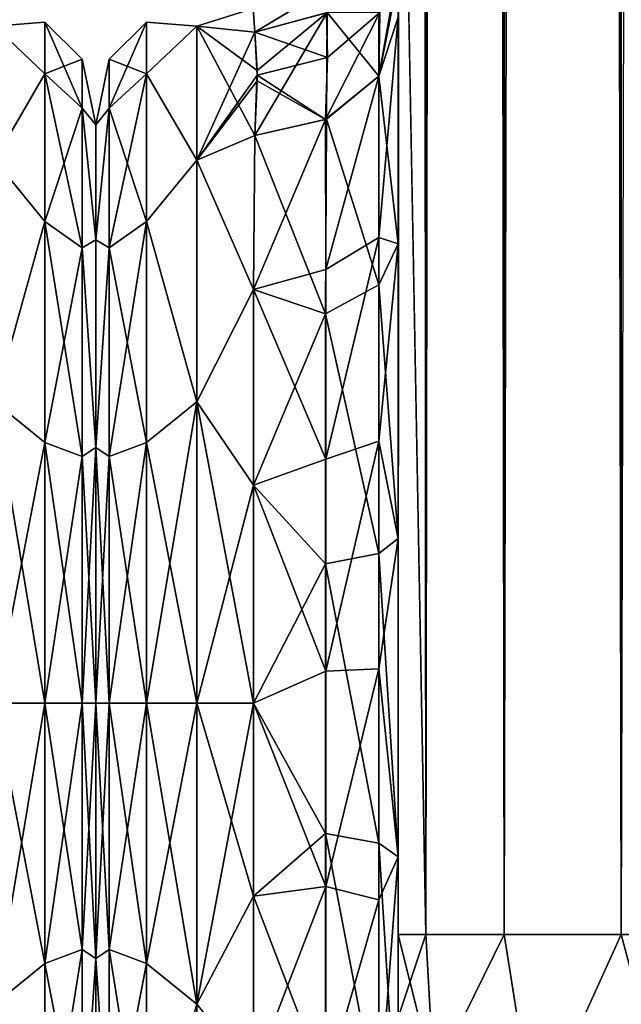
# Model space of a CAD drawing. Extents: x -23 to 470, y -2000 to 0.
# Tile 44 of 246: x 181 to 202, y -1982 to -1948. Entities that reach past the tile are written whole.
import ezdxf

# ---------------------------------------------------------------- set-up
doc = ezdxf.new("R2010")
doc.units = 0
doc.header["$LTSCALE"] = 68.916985
for name, color, linetype in [('155', 7, 'CONTINUOUS'), ('198', 7, 'CONTINUOUS'), ('199', 7, 'CONTINUOUS'), ('226', 7, 'CONTINUOUS'), ('230', 7, 'CONTINUOUS'), ('231', 7, 'CONTINUOUS'), ('232', 7, 'CONTINUOUS'), ('233', 7, 'CONTINUOUS'), ('234', 7, 'CONTINUOUS'), ('258', 7, 'CONTINUOUS'), ('260', 7, 'CONTINUOUS'), ('263', 7, 'CONTINUOUS'), ('265', 7, 'CONTINUOUS'), ('266', 7, 'CONTINUOUS'), ('272', 7, 'CONTINUOUS'), ('273', 7, 'CONTINUOUS'), ('281', 7, 'CONTINUOUS'), ('287', 7, 'CONTINUOUS')]:
    doc.layers.add(name, color=color, linetype=linetype)

msp = doc.modelspace()

# ---------------------------------------------------------------- linework, layer by layer
at = {"layer": '155', "linetype": 'CONTINUOUS'}
for points in [[(184, -1952.022, 4.582), (184, -1955.991, 12.803), (184, -1991.978, 4.581), (184, -1952.022, 4.582)], [(184, -1952.022, -4.581), (184, -1952.022, 4.582), (184, -1991.978, 4.581), (184, -1952.022, -4.581)], [(184, -1955.991, -12.803), (184, -1952.022, -4.581), (184, -1988.009, -12.803), (184, -1955.991, -12.803)], [(184, -1988.009, -12.803), (184, -1952.022, -4.581), (184, -1991.978, -4.582), (184, -1988.009, -12.803)], [(184, -1991.978, -4.582), (184, -1952.022, -4.581), (184, -1991.978, 4.581), (184, -1991.978, -4.582)], [(184, -1955.991, 12.803), (184, -1963.173, 18.494), (184, -1988.009, 12.803), (184, -1955.991, 12.803)], [(184, -1991.978, 4.581), (184, -1955.991, 12.803), (184, -1988.009, 12.803), (184, -1991.978, 4.581)], [(184, -1963.174, -18.494), (184, -1955.991, -12.803), (184, -1980.827, -18.494), (184, -1963.174, -18.494)], [(184, -1980.827, -18.494), (184, -1955.991, -12.803), (184, -1988.009, -12.803), (184, -1980.827, -18.494)], [(184, -1963.173, 18.494), (184, -1972, 20.5), (184, -1980.826, 18.494), (184, -1963.173, 18.494)], [(184, -1988.009, 12.803), (184, -1963.173, 18.494), (184, -1980.826, 18.494), (184, -1988.009, 12.803)], [(184, -1972, -20.5), (184, -1963.174, -18.494), (184, -1980.827, -18.494), (184, -1972, -20.5)]]:
    msp.add_3dface(points, dxfattribs=at)
at = {"layer": '198', "linetype": 'CONTINUOUS'}
for points in [[(180.5, -1948.602, -5.341), (180.5, -1948.602, 5.341), (182.248, -1948.468, 0), (180.5, -1948.602, -5.341)], [(180.5, -1948.602, -5.341), (182.248, -1948.468, 0), (182.248, -1950.259, -9.005), (180.5, -1948.602, -5.341)], [(180.5, -1948.602, 5.341), (182.248, -1950.259, 9.005), (182.248, -1948.468, 0), (180.5, -1948.602, 5.341)], [(182.248, -1948.468, 0), (183.531, -1951.444, -8.515), (182.248, -1950.259, -9.005), (182.248, -1948.468, 0)], [(182.248, -1950.259, 9.005), (183.531, -1949.75, 0), (182.248, -1948.468, 0), (182.248, -1950.259, 9.005)], [(183.531, -1949.75, 0), (183.531, -1951.444, -8.515), (182.248, -1948.468, 0), (183.531, -1949.75, 0)], [(180.5, -1953.236, -14.964), (180.5, -1948.602, -5.341), (182.248, -1950.259, -9.005), (180.5, -1953.236, -14.964)], [(180.5, -1948.602, 5.341), (180.5, -1953.236, 14.964), (182.248, -1950.259, 9.005), (180.5, -1948.602, 5.341)], [(183.531, -1951.444, 8.515), (183.531, -1949.75, 0), (182.248, -1950.259, 9.005), (183.531, -1951.444, 8.515)], [(184, -1952.022, 4.582), (184, -1952.022, -4.581), (183.531, -1949.75, 0), (184, -1952.022, 4.582)], [(183.531, -1951.444, 8.515), (184, -1952.022, 4.582), (183.531, -1949.75, 0), (183.531, -1951.444, 8.515)], [(183.531, -1949.75, 0), (184, -1952.022, -4.581), (183.531, -1951.444, -8.515), (183.531, -1949.75, 0)], [(180.5, -1953.236, -14.964), (182.248, -1950.259, -9.005), (182.248, -1955.36, -16.64), (180.5, -1953.236, -14.964)], [(180.5, -1953.236, 14.964), (182.248, -1955.36, 16.64), (182.248, -1950.259, 9.005), (180.5, -1953.236, 14.964)], [(182.248, -1950.259, -9.005), (183.531, -1956.267, -15.733), (182.248, -1955.36, -16.64), (182.248, -1950.259, -9.005)], [(183.531, -1951.444, -8.515), (183.531, -1956.267, -15.733), (182.248, -1950.259, -9.005), (183.531, -1951.444, -8.515)], [(182.248, -1955.36, 16.64), (183.531, -1951.444, 8.515), (182.248, -1950.259, 9.005), (182.248, -1955.36, 16.64)], [(183.531, -1956.267, 15.733), (183.531, -1951.444, 8.515), (182.248, -1955.36, 16.64), (183.531, -1956.267, 15.733)], [(184, -1955.991, 12.803), (184, -1952.022, 4.582), (183.531, -1951.444, 8.515), (184, -1955.991, 12.803)], [(183.531, -1956.267, 15.733), (184, -1955.991, 12.803), (183.531, -1951.444, 8.515), (183.531, -1956.267, 15.733)], [(184, -1952.022, -4.581), (184, -1955.991, -12.803), (183.531, -1951.444, -8.515), (184, -1952.022, -4.581)], [(183.531, -1951.444, -8.515), (184, -1955.991, -12.803), (183.531, -1956.267, -15.733), (183.531, -1951.444, -8.515)], [(180.5, -1961.587, -21.623), (180.5, -1953.236, -14.964), (182.248, -1955.36, -16.64), (180.5, -1961.587, -21.623)], [(180.5, -1953.236, 14.964), (180.5, -1961.587, 21.623), (182.248, -1955.36, 16.64), (180.5, -1953.236, 14.964)], [(180.5, -1961.587, -21.623), (182.248, -1955.36, -16.64), (182.248, -1962.995, -21.741), (180.5, -1961.587, -21.623)], [(180.5, -1961.587, 21.623), (182.248, -1962.995, 21.741), (182.248, -1955.36, 16.64), (180.5, -1961.587, 21.623)], [(182.248, -1955.36, -16.64), (183.531, -1963.485, -20.556), (182.248, -1962.995, -21.741), (182.248, -1955.36, -16.64)], [(183.531, -1956.267, -15.733), (183.531, -1963.485, -20.556), (182.248, -1955.36, -16.64), (183.531, -1956.267, -15.733)], [(182.248, -1962.995, 21.741), (183.531, -1956.267, 15.733), (182.248, -1955.36, 16.64), (182.248, -1962.995, 21.741)], [(184, -1963.173, 18.494), (184, -1955.991, 12.803), (183.531, -1956.267, 15.733), (184, -1963.173, 18.494)], [(184, -1955.991, -12.803), (184, -1963.174, -18.494), (183.531, -1956.267, -15.733), (184, -1955.991, -12.803)], [(183.531, -1963.485, 20.556), (183.531, -1956.267, 15.733), (182.248, -1962.995, 21.741), (183.531, -1963.485, 20.556)], [(183.531, -1963.485, 20.556), (184, -1963.173, 18.494), (183.531, -1956.267, 15.733), (183.531, -1963.485, 20.556)], [(183.531, -1956.267, -15.733), (184, -1963.174, -18.494), (183.531, -1963.485, -20.556), (183.531, -1956.267, -15.733)], [(180.5, -1961.587, 21.623), (180.5, -1972, 24), (182.248, -1962.995, 21.741), (180.5, -1961.587, 21.623)], [(180.5, -1972, -24), (180.5, -1961.587, -21.623), (182.248, -1972, -23.532), (180.5, -1972, -24)], [(180.5, -1961.587, -21.623), (182.248, -1962.995, -21.741), (182.248, -1972, -23.532), (180.5, -1961.587, -21.623)], [(180.5, -1972, 24), (182.248, -1972, 23.532), (182.248, -1962.995, 21.741), (180.5, -1972, 24)], [(182.248, -1962.995, -21.741), (183.531, -1972, -22.25), (182.248, -1972, -23.532), (182.248, -1962.995, -21.741)], [(183.531, -1963.485, -20.556), (183.531, -1972, -22.25), (182.248, -1962.995, -21.741), (183.531, -1963.485, -20.556)], [(182.248, -1972, 23.532), (183.531, -1963.485, 20.556), (182.248, -1962.995, 21.741), (182.248, -1972, 23.532)], [(183.531, -1972, 22.25), (183.531, -1963.485, 20.556), (182.248, -1972, 23.532), (183.531, -1972, 22.25)], [(184, -1972, 20.5), (184, -1963.173, 18.494), (183.531, -1972, 22.25), (184, -1972, 20.5)], [(183.531, -1972, 22.25), (184, -1963.173, 18.494), (183.531, -1963.485, 20.556), (183.531, -1972, 22.25)], [(184, -1963.174, -18.494), (184, -1972, -20.5), (183.531, -1963.485, -20.556), (184, -1963.174, -18.494)], [(183.531, -1963.485, -20.556), (184, -1972, -20.5), (183.531, -1972, -22.25), (183.531, -1963.485, -20.556)]]:
    msp.add_3dface(points, dxfattribs=at)
at = {"layer": '199', "linetype": 'CONTINUOUS'}
for points in [[(180.5, -1972, 24), (180.5, -1982.413, 21.623), (182.248, -1972, 23.532), (180.5, -1972, 24)], [(182.248, -1972, 23.532), (180.5, -1982.413, 21.623), (182.248, -1981.005, 21.741), (182.248, -1972, 23.532)], [(180.5, -1982.413, -21.623), (180.5, -1972, -24), (182.248, -1981.005, -21.741), (180.5, -1982.413, -21.623)], [(180.5, -1972, -24), (182.248, -1972, -23.532), (182.248, -1981.005, -21.741), (180.5, -1972, -24)], [(183.531, -1980.515, 20.556), (183.531, -1972, 22.25), (182.248, -1981.005, 21.741), (183.531, -1980.515, 20.556)], [(182.248, -1972, -23.532), (183.531, -1980.515, -20.556), (182.248, -1981.005, -21.741), (182.248, -1972, -23.532)], [(182.248, -1972, -23.532), (183.531, -1972, -22.25), (183.531, -1980.515, -20.556), (182.248, -1972, -23.532)], [(183.531, -1972, 22.25), (182.248, -1972, 23.532), (182.248, -1981.005, 21.741), (183.531, -1972, 22.25)], [(184, -1980.826, 18.494), (184, -1972, 20.5), (183.531, -1980.515, 20.556), (184, -1980.826, 18.494)], [(184, -1972, 20.5), (183.531, -1972, 22.25), (183.531, -1980.515, 20.556), (184, -1972, 20.5)], [(184, -1972, -20.5), (184, -1980.827, -18.494), (183.531, -1972, -22.25), (184, -1972, -20.5)], [(183.531, -1972, -22.25), (184, -1980.827, -18.494), (183.531, -1980.515, -20.556), (183.531, -1972, -22.25)], [(182.248, -1988.64, 16.64), (183.531, -1980.515, 20.556), (182.248, -1981.005, 21.741), (182.248, -1988.64, 16.64)], [(183.531, -1987.733, 15.733), (183.531, -1980.515, 20.556), (182.248, -1988.64, 16.64), (183.531, -1987.733, 15.733)], [(183.531, -1980.515, -20.556), (183.531, -1987.733, -15.733), (182.248, -1981.005, -21.741), (183.531, -1980.515, -20.556)], [(183.531, -1980.515, -20.556), (184, -1980.827, -18.494), (183.531, -1987.733, -15.733), (183.531, -1980.515, -20.556)], [(183.531, -1987.733, 15.733), (184, -1980.826, 18.494), (183.531, -1980.515, 20.556), (183.531, -1987.733, 15.733)], [(184, -1988.009, 12.803), (184, -1980.826, 18.494), (183.531, -1987.733, 15.733), (184, -1988.009, 12.803)], [(184, -1980.827, -18.494), (184, -1988.009, -12.803), (183.531, -1987.733, -15.733), (184, -1980.827, -18.494)], [(180.5, -1982.413, 21.623), (182.248, -1988.64, 16.64), (182.248, -1981.005, 21.741), (180.5, -1982.413, 21.623)], [(180.5, -1982.413, -21.623), (182.248, -1981.005, -21.741), (182.248, -1988.64, -16.64), (180.5, -1982.413, -21.623)], [(182.248, -1981.005, -21.741), (183.531, -1987.733, -15.733), (182.248, -1988.64, -16.64), (182.248, -1981.005, -21.741)], [(180.5, -1990.764, -14.964), (180.5, -1982.413, -21.623), (182.248, -1988.64, -16.64), (180.5, -1990.764, -14.964)]]:
    msp.add_3dface(points, dxfattribs=at)
at = {"layer": '226', "linetype": 'CONTINUOUS'}
for points in [[(194.45, -1982.865, -81.431), (194.45, -1983.734, -81), (194.45, -1928.15, -82), (194.45, -1982.865, -81.431)], [(194.45, -1928.15, -82), (194.45, -1983.734, -81), (194.45, -1936.98, -79.992), (194.45, -1928.15, -82)], [(194.45, -1980, -82), (194.45, -1982.865, -81.431), (194.45, -1928.15, -82), (194.45, -1980, -82)], [(194.45, -1928.15, 82), (194.45, -1936.979, 79.993), (194.45, -1980, 82), (194.45, -1928.15, 82)], [(194.45, -1936.807, 39.076), (194.45, -1943.901, 33.621), (194.45, -1987.5, 74.5), (194.45, -1936.807, 39.076)], [(194.45, -1936.98, 43.008), (194.45, -1936.807, 39.076), (194.45, -1987.5, 74.5), (194.45, -1936.98, 43.008)], [(194.45, -1936.811, -39.074), (194.45, -1936.979, -43.007), (194.45, -1977.313, -28.505), (194.45, -1936.811, -39.074)], [(194.45, -1943.906, -33.615), (194.45, -1936.811, -39.074), (194.45, -1977.313, -28.505), (194.45, -1943.906, -33.615)], [(194.45, -1936.979, -43.007), (194.45, -1944.159, -48.696), (194.45, -1977.313, -28.505), (194.45, -1936.979, -43.007)], [(194.45, -1936.979, 79.993), (194.45, -1944.159, 74.304), (194.45, -1985.305, 79.801), (194.45, -1936.979, 79.993)], [(194.45, -1980, 82), (194.45, -1936.979, 79.993), (194.45, -1982.865, 81.431), (194.45, -1980, 82)], [(194.45, -1982.865, 81.431), (194.45, -1936.979, 79.993), (194.45, -1983.734, 81), (194.45, -1982.865, 81.431)], [(194.45, -1983.734, 81), (194.45, -1936.979, 79.993), (194.45, -1985.305, 79.801), (194.45, -1983.734, 81)], [(194.45, -1986.933, -77.36), (194.45, -1987.5, -74.5), (194.45, -1936.98, -79.992), (194.45, -1986.933, -77.36)], [(194.45, -1936.98, -79.992), (194.45, -1987.5, -74.5), (194.45, -1944.16, -74.302), (194.45, -1936.98, -79.992)], [(194.45, -1986.5, -78.234), (194.45, -1986.933, -77.36), (194.45, -1936.98, -79.992), (194.45, -1986.5, -78.234)], [(194.45, -1985.305, -79.801), (194.45, -1986.5, -78.234), (194.45, -1936.98, -79.992), (194.45, -1985.305, -79.801)], [(194.45, -1983.734, -81), (194.45, -1985.305, -79.801), (194.45, -1936.98, -79.992), (194.45, -1983.734, -81)], [(194.45, -1944.16, 48.698), (194.45, -1936.98, 43.008), (194.45, -1987.5, 74.5), (194.45, -1944.16, 48.698)], [(194.45, -1943.901, 33.621), (194.45, -1947.986, 25.663), (194.45, -1966.313, 28.431), (194.45, -1943.901, 33.621)], [(194.45, -1987.5, 74.5), (194.45, -1943.901, 33.621), (194.45, -1977.313, 28.505), (194.45, -1987.5, 74.5)], [(194.45, -1977.313, 28.505), (194.45, -1943.901, 33.621), (194.45, -1966.313, 28.431), (194.45, -1977.313, 28.505)], [(194.45, -1947.989, -25.652), (194.45, -1943.906, -33.615), (194.45, -1966.313, -28.431), (194.45, -1947.989, -25.652)], [(194.45, -1966.313, -28.431), (194.45, -1943.906, -33.615), (194.45, -1977.313, -28.505), (194.45, -1966.313, -28.431)], [(194.45, -1948.128, -56.917), (194.45, -1987.5, -24.51), (194.45, -1944.159, -48.696), (194.45, -1948.128, -56.917)], [(194.45, -1944.159, -48.696), (194.45, -1987.5, -24.51), (194.45, -1977.313, -28.505), (194.45, -1944.159, -48.696)], [(194.45, -1944.159, 74.304), (194.45, -1948.128, 66.083), (194.45, -1987.5, 74.5), (194.45, -1944.159, 74.304)], [(194.45, -1985.305, 79.801), (194.45, -1944.159, 74.304), (194.45, -1986.5, 78.234), (194.45, -1985.305, 79.801)], [(194.45, -1986.5, 78.234), (194.45, -1944.159, 74.304), (194.45, -1986.933, 77.36), (194.45, -1986.5, 78.234)], [(194.45, -1986.933, 77.36), (194.45, -1944.159, 74.304), (194.45, -1987.5, 74.5), (194.45, -1986.933, 77.36)], [(194.45, -1987.5, -74.5), (194.45, -1987.5, -24.51), (194.45, -1944.16, -74.302), (194.45, -1987.5, -74.5)], [(194.45, -1944.16, -74.302), (194.45, -1987.5, -24.51), (194.45, -1948.129, -66.08), (194.45, -1944.16, -74.302)], [(194.45, -1948.129, 56.92), (194.45, -1944.16, 48.698), (194.45, -1987.5, 74.5), (194.45, -1948.129, 56.92)], [(194.45, -1947.986, 25.663), (194.45, -1948.299, 16.71), (194.45, -1956.131, 24.267), (194.45, -1947.986, 25.663)], [(194.45, -1966.313, 28.431), (194.45, -1947.986, 25.663), (194.45, -1956.131, 24.267), (194.45, -1966.313, 28.431)], [(194.45, -1948.297, -16.708), (194.45, -1947.989, -25.652), (194.45, -1956.131, -24.267), (194.45, -1948.297, -16.708)], [(194.45, -1956.131, -24.267), (194.45, -1947.989, -25.652), (194.45, -1966.313, -28.431), (194.45, -1956.131, -24.267)], [(194.45, -1948.129, -66.08), (194.45, -1987.5, -24.51), (194.45, -1948.128, -56.917), (194.45, -1948.129, -66.08)], [(194.45, -1948.128, 66.083), (194.45, -1948.129, 56.92), (194.45, -1987.5, 74.5), (194.45, -1948.128, 66.083)], [(194.45, -1987.5, 24.51), (194.45, -1987.5, 74.5), (194.45, -1977.313, 28.505), (194.45, -1987.5, 24.51)]]:
    msp.add_3dface(points, dxfattribs=at)
at = {"layer": '230', "linetype": 'CONTINUOUS'}
for points in [[(184, -1952.022, -4.582), (184, -1955.991, -12.803), (184, -1991.978, -4.581), (184, -1952.022, -4.582)], [(184, -1952.022, 4.581), (184, -1952.022, -4.582), (184, -1991.978, -4.581), (184, -1952.022, 4.581)], [(184, -1955.991, 12.803), (184, -1952.022, 4.581), (184, -1988.009, 12.803), (184, -1955.991, 12.803)], [(184, -1988.009, 12.803), (184, -1952.022, 4.581), (184, -1991.978, 4.582), (184, -1988.009, 12.803)], [(184, -1991.978, 4.582), (184, -1952.022, 4.581), (184, -1991.978, -4.581), (184, -1991.978, 4.582)], [(184, -1955.991, -12.803), (184, -1963.173, -18.494), (184, -1988.009, -12.803), (184, -1955.991, -12.803)], [(184, -1991.978, -4.581), (184, -1955.991, -12.803), (184, -1988.009, -12.803), (184, -1991.978, -4.581)], [(184, -1963.174, 18.494), (184, -1955.991, 12.803), (184, -1980.827, 18.494), (184, -1963.174, 18.494)], [(184, -1980.827, 18.494), (184, -1955.991, 12.803), (184, -1988.009, 12.803), (184, -1980.827, 18.494)], [(184, -1963.173, -18.494), (184, -1972, -20.5), (184, -1980.826, -18.494), (184, -1963.173, -18.494)], [(184, -1988.009, -12.803), (184, -1963.173, -18.494), (184, -1980.826, -18.494), (184, -1988.009, -12.803)], [(184, -1972, 20.5), (184, -1963.174, 18.494), (184, -1980.827, 18.494), (184, -1972, 20.5)]]:
    msp.add_3dface(points, dxfattribs=at)
at = {"layer": '231', "linetype": 'CONTINUOUS'}
for points in [[(187.5, -1982.413, -21.623), (187.5, -1972, -24), (189.45, -1978.677, -23.052), (187.5, -1982.413, -21.623)], [(189.45, -1978.677, -23.052), (187.5, -1972, -24), (189.45, -1972, -24), (189.45, -1978.677, -23.052)], [(187.5, -1972, 24), (187.5, -1982.413, 21.623), (189.45, -1972, 24), (187.5, -1972, 24)], [(189.45, -1972, 24), (187.5, -1982.413, 21.623), (189.45, -1978.677, 23.052), (189.45, -1972, 24)], [(189.45, -1984.828, -20.284), (187.5, -1982.413, -21.623), (189.45, -1978.677, -23.052), (189.45, -1984.828, -20.284)], [(189.45, -1978.677, 23.052), (187.5, -1982.413, 21.623), (189.45, -1984.828, 20.284), (189.45, -1978.677, 23.052)], [(187.5, -1982.413, 21.623), (187.5, -1990.764, 14.964), (189.45, -1984.828, 20.284), (187.5, -1982.413, 21.623)]]:
    msp.add_3dface(points, dxfattribs=at)
at = {"layer": '232', "linetype": 'CONTINUOUS'}
for points in [[(187.5, -1948.602, -5.341), (187.5, -1948.602, 5.341), (189.444, -1948), (187.5, -1948.602, -5.341)], [(189.444, -1948), (187.5, -1948.602, 5.341), (189.5, -1948.811, 6.186), (189.444, -1948)], [(189.5, -1948.811, -6.186), (187.5, -1948.602, -5.341), (189.444, -1948), (189.5, -1948.811, -6.186)], [(187.5, -1948.602, 5.341), (187.5, -1953.236, 14.964), (189.5, -1948.811, 6.186), (187.5, -1948.602, 5.341)], [(187.5, -1953.236, -14.964), (187.5, -1948.602, -5.341), (189.5, -1952.383, -13.826), (187.5, -1953.236, -14.964)], [(189.5, -1952.383, -13.826), (187.5, -1948.602, -5.341), (189.583, -1950.135, -9.897), (189.5, -1952.383, -13.826)], [(189.583, -1950.135, -9.897), (187.5, -1948.602, -5.341), (189.5, -1948.811, -6.186), (189.583, -1950.135, -9.897)], [(189.5, -1948.811, 6.186), (187.5, -1953.236, 14.964), (189.584, -1950.297, 10.246), (189.5, -1948.811, 6.186)], [(189.584, -1950.297, 10.246), (187.5, -1953.236, 14.964), (189.583, -1950.494, 10.653), (189.584, -1950.297, 10.246)], [(189.583, -1950.494, 10.653), (187.5, -1953.236, 14.964), (189.5, -1952.383, 13.826), (189.583, -1950.494, 10.653)], [(189.5, -1952.383, 13.826), (187.5, -1953.236, 14.964), (189.45, -1957.703, 19.277), (189.5, -1952.383, 13.826)], [(189.45, -1957.703, -19.277), (187.5, -1953.236, -14.964), (189.5, -1952.383, -13.826), (189.45, -1957.703, -19.277)], [(187.5, -1953.236, 14.964), (187.5, -1961.587, 21.623), (189.45, -1957.703, 19.277), (187.5, -1953.236, 14.964)], [(187.5, -1961.587, -21.623), (187.5, -1953.236, -14.964), (189.45, -1957.703, -19.277), (187.5, -1961.587, -21.623)], [(189.45, -1957.703, 19.277), (187.5, -1961.587, 21.623), (189.45, -1964.471, 22.789), (189.45, -1957.703, 19.277)], [(189.45, -1964.471, -22.789), (187.5, -1961.587, -21.623), (189.45, -1957.703, -19.277), (189.45, -1964.471, -22.789)], [(189.45, -1972, -24), (187.5, -1972, -24), (187.5, -1961.587, -21.623), (189.45, -1972, -24)], [(187.5, -1961.587, 21.623), (187.5, -1972, 24), (189.45, -1964.471, 22.789), (187.5, -1961.587, 21.623)], [(189.45, -1972, -24), (187.5, -1961.587, -21.623), (189.45, -1964.471, -22.789), (189.45, -1972, -24)], [(187.5, -1972, 24), (189.45, -1972, 24), (189.45, -1964.471, 22.789), (187.5, -1972, 24)]]:
    msp.add_3dface(points, dxfattribs=at)
at = {"layer": '233', "linetype": 'CONTINUOUS'}
for points in [[(194.45, -20, 82), (194.45, -71.85, 82), (195.402, -1980, 86.784), (194.45, -20, 82)], [(194.45, -20, 82), (195.402, -1980, 86.784), (195.402, -20, 86.784), (194.45, -20, 82)], [(195.402, -1980, 86.784), (198.111, -1980, 90.839), (195.402, -20, 86.784), (195.402, -1980, 86.784)], [(195.402, -20, 86.784), (198.111, -1980, 90.839), (198.111, -20, 90.839), (195.402, -20, 86.784)], [(198.111, -1980, 90.839), (202.16, -1980, 93.546), (198.111, -20, 90.839), (198.111, -1980, 90.839)], [(198.111, -20, 90.839), (202.16, -1980, 93.546), (202.16, -20, 93.546), (198.111, -20, 90.839)], [(202.16, -1980, 93.546), (207.05, -1980, 94.5), (202.16, -20, 93.546), (202.16, -1980, 93.546)], [(194.45, -71.85, 82), (194.45, -1928.15, 82), (195.402, -1980, 86.784), (194.45, -71.85, 82)], [(194.45, -1928.15, 82), (194.45, -1980, 82), (195.402, -1980, 86.784), (194.45, -1928.15, 82)]]:
    msp.add_3dface(points, dxfattribs=at)
at = {"layer": '234', "linetype": 'CONTINUOUS'}
for points in [[(194.45, -1980, -82), (194.45, -1928.15, -82), (195.402, -20, -86.784), (194.45, -1980, -82)], [(195.402, -1980, -86.784), (194.45, -1980, -82), (195.402, -20, -86.784), (195.402, -1980, -86.784)], [(198.111, -1980, -90.839), (195.402, -1980, -86.784), (198.111, -20, -90.839), (198.111, -1980, -90.839)], [(198.111, -20, -90.839), (195.402, -1980, -86.784), (195.402, -20, -86.784), (198.111, -20, -90.839)], [(202.16, -1980, -93.546), (198.111, -1980, -90.839), (202.16, -20, -93.546), (202.16, -1980, -93.546)], [(202.16, -20, -93.546), (198.111, -1980, -90.839), (198.111, -20, -90.839), (202.16, -20, -93.546)], [(207.05, -20, -94.5), (202.16, -1980, -93.546), (202.16, -20, -93.546), (207.05, -20, -94.5)]]:
    msp.add_3dface(points, dxfattribs=at)
at = {"layer": '258', "linetype": 'CONTINUOUS'}
for points in [[(194.45, -1980, 82), (194.45, -1982.865, 81.431), (195.688, -1984.946, 86.44), (194.45, -1980, 82)], [(195.402, -1980, 86.784), (194.45, -1980, 82), (195.688, -1984.946, 86.44), (195.402, -1980, 86.784)], [(198.111, -1980, 90.839), (195.402, -1980, 86.784), (195.688, -1984.946, 86.44), (198.111, -1980, 90.839)], [(199.156, -1986.61, 90.458), (198.111, -1980, 90.839), (195.688, -1984.946, 86.44), (199.156, -1986.61, 90.458)], [(202.16, -1980, 93.546), (198.111, -1980, 90.839), (199.156, -1986.61, 90.458), (202.16, -1980, 93.546)], [(204.168, -1987.534, 92.688), (202.16, -1980, 93.546), (199.156, -1986.61, 90.458), (204.168, -1987.534, 92.688)], [(207.05, -1980, 94.5), (202.16, -1980, 93.546), (204.168, -1987.534, 92.688), (207.05, -1980, 94.5)]]:
    msp.add_3dface(points, dxfattribs=at)
at = {"layer": '260', "linetype": 'CONTINUOUS'}
for points in [[(194.45, -1982.865, -81.431), (194.45, -1980, -82), (195.402, -1980, -86.784), (194.45, -1982.865, -81.431)], [(194.45, -1982.865, -81.431), (195.402, -1980, -86.784), (195.688, -1984.946, -86.44), (194.45, -1982.865, -81.431)], [(195.402, -1980, -86.784), (198.111, -1980, -90.839), (195.688, -1984.946, -86.44), (195.402, -1980, -86.784)], [(195.688, -1984.946, -86.44), (198.111, -1980, -90.839), (199.156, -1986.61, -90.458), (195.688, -1984.946, -86.44)], [(198.111, -1980, -90.839), (202.16, -1980, -93.546), (199.156, -1986.61, -90.458), (198.111, -1980, -90.839)], [(199.156, -1986.61, -90.458), (202.16, -1980, -93.546), (204.168, -1987.534, -92.688), (199.156, -1986.61, -90.458)]]:
    msp.add_3dface(points, dxfattribs=at)
at = {"layer": '263', "linetype": 'CONTINUOUS'}
for points in [[(194.45, -1956.131, 24.267), (194.45, -1948.299, 16.71), (193.779, -1955.906, 21.052), (194.45, -1956.131, 24.267)], [(193.779, -1955.906, 21.052), (194.45, -1948.299, 16.71), (193.779, -1950.341, 15.266), (193.779, -1955.906, 21.052)], [(191.946, -1957.019, 19.597), (193.779, -1950.341, 15.266), (191.945, -1951.838, 14.211), (191.946, -1957.019, 19.597)], [(193.779, -1955.906, 21.052), (193.779, -1950.341, 15.266), (191.946, -1957.019, 19.597), (193.779, -1955.906, 21.052)], [(189.5, -1952.383, 13.826), (189.45, -1957.703, 19.277), (191.945, -1951.838, 14.211), (189.5, -1952.383, 13.826)], [(189.45, -1957.703, 19.277), (191.946, -1957.019, 19.597), (191.945, -1951.838, 14.211), (189.45, -1957.703, 19.277)], [(193.78, -1962.95, 24.906), (193.779, -1955.906, 21.052), (191.946, -1963.575, 23.184), (193.78, -1962.95, 24.906)], [(191.946, -1963.575, 23.184), (193.779, -1955.906, 21.052), (191.946, -1957.019, 19.597), (191.946, -1963.575, 23.184)], [(193.78, -1962.95, 24.906), (194.45, -1956.131, 24.267), (193.779, -1955.906, 21.052), (193.78, -1962.95, 24.906)], [(194.45, -1966.313, 28.431), (194.45, -1956.131, 24.267), (193.78, -1962.95, 24.906), (194.45, -1966.313, 28.431)], [(189.45, -1957.703, 19.277), (191.946, -1963.575, 23.184), (191.946, -1957.019, 19.597), (189.45, -1957.703, 19.277)], [(189.45, -1957.703, 19.277), (189.45, -1964.471, 22.789), (191.946, -1963.575, 23.184), (189.45, -1957.703, 19.277)], [(191.947, -1970.905, 24.644), (193.78, -1962.95, 24.906), (191.946, -1963.575, 23.184), (191.947, -1970.905, 24.644)], [(193.78, -1970.824, 26.473), (193.78, -1962.95, 24.906), (191.947, -1970.905, 24.644), (193.78, -1970.824, 26.473)], [(193.78, -1970.824, 26.473), (194.45, -1966.313, 28.431), (193.78, -1962.95, 24.906), (193.78, -1970.824, 26.473)], [(189.45, -1964.471, 22.789), (191.947, -1970.905, 24.644), (191.946, -1963.575, 23.184), (189.45, -1964.471, 22.789)], [(189.45, -1964.471, 22.789), (189.45, -1972, 24), (191.947, -1970.905, 24.644), (189.45, -1964.471, 22.789)], [(194.45, -1977.313, 28.505), (194.45, -1966.313, 28.431), (193.78, -1970.824, 26.473), (194.45, -1977.313, 28.505)], [(189.45, -1972, 24), (191.947, -1978.336, 23.841), (191.947, -1970.905, 24.644), (189.45, -1972, 24)], [(193.78, -1978.806, 25.611), (193.78, -1970.824, 26.473), (191.947, -1978.336, 23.841), (193.78, -1978.806, 25.611)], [(191.947, -1978.336, 23.841), (193.78, -1970.824, 26.473), (191.947, -1970.905, 24.644), (191.947, -1978.336, 23.841)], [(193.78, -1978.806, 25.611), (194.45, -1977.313, 28.505), (193.78, -1970.824, 26.473), (193.78, -1978.806, 25.611)], [(189.45, -1972, 24), (189.45, -1978.677, 23.052), (191.947, -1978.336, 23.841), (189.45, -1972, 24)], [(194.45, -1987.5, 24.51), (194.45, -1977.313, 28.505), (193.78, -1986.164, 22.397), (194.45, -1987.5, 24.51)], [(193.78, -1986.164, 22.397), (194.45, -1977.313, 28.505), (193.78, -1978.806, 25.611), (193.78, -1986.164, 22.397)], [(189.45, -1978.677, 23.052), (189.45, -1984.828, 20.284), (191.947, -1978.336, 23.841), (189.45, -1978.677, 23.052)], [(189.45, -1984.828, 20.284), (191.948, -1985.185, 20.849), (191.947, -1978.336, 23.841), (189.45, -1984.828, 20.284)], [(191.948, -1985.185, 20.849), (193.78, -1978.806, 25.611), (191.947, -1978.336, 23.841), (191.948, -1985.185, 20.849)], [(193.78, -1986.164, 22.397), (193.78, -1978.806, 25.611), (191.948, -1985.185, 20.849), (193.78, -1986.164, 22.397)]]:
    msp.add_3dface(points, dxfattribs=at)
at = {"layer": '265', "linetype": 'CONTINUOUS'}
for points in [[(194.45, -1948.297, -16.708), (194.45, -1956.131, -24.267), (193.779, -1950.341, -15.266), (194.45, -1948.297, -16.708)], [(193.779, -1950.341, -15.266), (193.779, -1957.552, -22.213), (191.979, -1951.822, -14.222), (193.779, -1950.341, -15.266)], [(193.779, -1950.341, -15.266), (194.45, -1956.131, -24.267), (193.779, -1957.552, -22.213), (193.779, -1950.341, -15.266)], [(189.5, -1952.383, -13.826), (191.979, -1951.822, -14.222), (191.945, -1958.551, -20.678), (189.5, -1952.383, -13.826)], [(191.979, -1951.822, -14.222), (193.779, -1957.552, -22.213), (191.945, -1958.551, -20.678), (191.979, -1951.822, -14.222)], [(189.45, -1957.703, -19.277), (189.5, -1952.383, -13.826), (191.945, -1958.551, -20.678), (189.45, -1957.703, -19.277)], [(194.45, -1956.131, -24.267), (194.45, -1966.313, -28.431), (193.779, -1957.552, -22.213), (194.45, -1956.131, -24.267)], [(189.45, -1964.471, -22.789), (189.45, -1957.703, -19.277), (191.945, -1958.551, -20.678), (189.45, -1964.471, -22.789)], [(193.779, -1957.552, -22.213), (193.779, -1966.827, -25.989), (191.945, -1958.551, -20.678), (193.779, -1957.552, -22.213)], [(193.779, -1957.552, -22.213), (194.45, -1966.313, -28.431), (193.779, -1966.827, -25.989), (193.779, -1957.552, -22.213)], [(189.45, -1964.471, -22.789), (191.945, -1958.551, -20.678), (191.945, -1967.185, -24.192), (189.45, -1964.471, -22.789)], [(191.945, -1958.551, -20.678), (193.779, -1966.827, -25.989), (191.945, -1967.185, -24.192), (191.945, -1958.551, -20.678)], [(189.45, -1972, -24), (189.45, -1964.471, -22.789), (191.945, -1967.185, -24.192), (189.45, -1972, -24)], [(194.45, -1966.313, -28.431), (194.45, -1977.313, -28.505), (193.779, -1966.827, -25.989), (194.45, -1966.313, -28.431)], [(193.779, -1966.827, -25.989), (193.779, -1976.841, -26.053), (191.945, -1967.185, -24.192), (193.779, -1966.827, -25.989)], [(193.779, -1966.827, -25.989), (194.45, -1977.313, -28.505), (193.779, -1976.841, -26.053), (193.779, -1966.827, -25.989)], [(189.45, -1972, -24), (191.945, -1967.185, -24.192), (191.945, -1976.506, -24.252), (189.45, -1972, -24)], [(191.945, -1967.185, -24.192), (193.779, -1976.841, -26.053), (191.945, -1976.506, -24.252), (191.945, -1967.185, -24.192)], [(189.45, -1978.677, -23.052), (189.45, -1972, -24), (191.945, -1976.506, -24.252), (189.45, -1978.677, -23.052)], [(191.945, -1985.184, -20.848), (189.45, -1978.677, -23.052), (191.945, -1976.506, -24.252), (191.945, -1985.184, -20.848)], [(193.779, -1986.163, -22.396), (191.945, -1985.184, -20.848), (191.945, -1976.506, -24.252), (193.779, -1986.163, -22.396)], [(193.779, -1976.841, -26.053), (193.779, -1986.163, -22.396), (191.945, -1976.506, -24.252), (193.779, -1976.841, -26.053)], [(194.45, -1977.313, -28.505), (194.45, -1987.5, -24.51), (193.779, -1976.841, -26.053), (194.45, -1977.313, -28.505)], [(194.45, -1987.5, -24.51), (193.779, -1986.163, -22.396), (193.779, -1976.841, -26.053), (194.45, -1987.5, -24.51)], [(189.45, -1984.828, -20.284), (189.45, -1978.677, -23.052), (191.945, -1985.184, -20.848), (189.45, -1984.828, -20.284)]]:
    msp.add_3dface(points, dxfattribs=at)
at = {"layer": '266', "linetype": 'CONTINUOUS'}
for points in [[(189.5, -1948.811, -6.186), (189.444, -1948), (191.946, -1947.332), (189.5, -1948.811, -6.186)], [(189.444, -1948), (189.5, -1948.811, 6.186), (191.946, -1947.332), (189.444, -1948)], [(189.5, -1948.811, -6.186), (191.946, -1947.332), (191.996, -1948.138, -6.365), (189.5, -1948.811, -6.186)], [(189.5, -1948.811, 6.186), (191.979, -1948.147, 6.363), (191.946, -1947.332), (189.5, -1948.811, 6.186)]]:
    msp.add_3dface(points, dxfattribs=at)
at = {"layer": '272', "linetype": 'CONTINUOUS'}
for points in [[(185.752, -1950.259, -9.005), (184.469, -1949.75, 0), (185.752, -1948.468, 0), (185.752, -1950.259, -9.005)], [(184.469, -1949.75, 0), (184.469, -1951.444, 8.515), (185.752, -1948.468, 0), (184.469, -1949.75, 0)], [(185.752, -1948.468, 0), (184.469, -1951.444, 8.515), (185.752, -1950.259, 9.005), (185.752, -1948.468, 0)], [(187.5, -1948.602, 5.341), (187.5, -1948.602, -5.341), (185.752, -1948.468, 0), (187.5, -1948.602, 5.341)], [(187.5, -1948.602, 5.341), (185.752, -1948.468, 0), (185.752, -1950.259, 9.005), (187.5, -1948.602, 5.341)], [(187.5, -1948.602, -5.341), (185.752, -1950.259, -9.005), (185.752, -1948.468, 0), (187.5, -1948.602, -5.341)], [(187.5, -1953.236, 14.964), (187.5, -1948.602, 5.341), (185.752, -1950.259, 9.005), (187.5, -1953.236, 14.964)], [(187.5, -1948.602, -5.341), (187.5, -1953.236, -14.964), (185.752, -1950.259, -9.005), (187.5, -1948.602, -5.341)], [(184, -1952.022, -4.582), (184, -1952.022, 4.581), (184.469, -1949.75, 0), (184, -1952.022, -4.582)], [(184.469, -1951.444, -8.515), (184, -1952.022, -4.582), (184.469, -1949.75, 0), (184.469, -1951.444, -8.515)], [(184.469, -1949.75, 0), (184, -1952.022, 4.581), (184.469, -1951.444, 8.515), (184.469, -1949.75, 0)], [(184.469, -1951.444, -8.515), (184.469, -1949.75, 0), (185.752, -1950.259, -9.005), (184.469, -1951.444, -8.515)], [(185.752, -1950.259, 9.005), (184.469, -1956.267, 15.733), (185.752, -1955.36, 16.64), (185.752, -1950.259, 9.005)], [(184.469, -1951.444, 8.515), (184.469, -1956.267, 15.733), (185.752, -1950.259, 9.005), (184.469, -1951.444, 8.515)], [(185.752, -1955.36, -16.64), (184.469, -1951.444, -8.515), (185.752, -1950.259, -9.005), (185.752, -1955.36, -16.64)], [(187.5, -1953.236, 14.964), (185.752, -1950.259, 9.005), (185.752, -1955.36, 16.64), (187.5, -1953.236, 14.964)], [(187.5, -1953.236, -14.964), (185.752, -1955.36, -16.64), (185.752, -1950.259, -9.005), (187.5, -1953.236, -14.964)], [(184, -1955.991, -12.803), (184, -1952.022, -4.582), (184.469, -1951.444, -8.515), (184, -1955.991, -12.803)], [(184.469, -1956.267, -15.733), (184, -1955.991, -12.803), (184.469, -1951.444, -8.515), (184.469, -1956.267, -15.733)], [(184, -1952.022, 4.581), (184, -1955.991, 12.803), (184.469, -1951.444, 8.515), (184, -1952.022, 4.581)], [(184.469, -1951.444, 8.515), (184, -1955.991, 12.803), (184.469, -1956.267, 15.733), (184.469, -1951.444, 8.515)], [(184.469, -1956.267, -15.733), (184.469, -1951.444, -8.515), (185.752, -1955.36, -16.64), (184.469, -1956.267, -15.733)], [(187.5, -1961.587, 21.623), (187.5, -1953.236, 14.964), (185.752, -1955.36, 16.64), (187.5, -1961.587, 21.623)], [(187.5, -1953.236, -14.964), (187.5, -1961.587, -21.623), (185.752, -1955.36, -16.64), (187.5, -1953.236, -14.964)], [(185.752, -1955.36, 16.64), (184.469, -1963.485, 20.556), (185.752, -1962.995, 21.741), (185.752, -1955.36, 16.64)], [(184.469, -1956.267, 15.733), (184.469, -1963.485, 20.556), (185.752, -1955.36, 16.64), (184.469, -1956.267, 15.733)], [(185.752, -1962.995, -21.741), (184.469, -1956.267, -15.733), (185.752, -1955.36, -16.64), (185.752, -1962.995, -21.741)], [(187.5, -1961.587, 21.623), (185.752, -1955.36, 16.64), (185.752, -1962.995, 21.741), (187.5, -1961.587, 21.623)], [(187.5, -1961.587, -21.623), (185.752, -1962.995, -21.741), (185.752, -1955.36, -16.64), (187.5, -1961.587, -21.623)], [(184, -1963.173, -18.494), (184, -1955.991, -12.803), (184.469, -1956.267, -15.733), (184, -1963.173, -18.494)], [(184, -1955.991, 12.803), (184, -1963.174, 18.494), (184.469, -1956.267, 15.733), (184, -1955.991, 12.803)], [(184.469, -1963.485, -20.556), (184, -1963.173, -18.494), (184.469, -1956.267, -15.733), (184.469, -1963.485, -20.556)], [(184.469, -1956.267, 15.733), (184, -1963.174, 18.494), (184.469, -1963.485, 20.556), (184.469, -1956.267, 15.733)], [(184.469, -1963.485, -20.556), (184.469, -1956.267, -15.733), (185.752, -1962.995, -21.741), (184.469, -1963.485, -20.556)], [(187.5, -1961.587, -21.623), (187.5, -1972, -24), (185.752, -1962.995, -21.741), (187.5, -1961.587, -21.623)], [(187.5, -1972, 24), (187.5, -1961.587, 21.623), (185.752, -1972, 23.532), (187.5, -1972, 24)], [(187.5, -1961.587, 21.623), (185.752, -1962.995, 21.741), (185.752, -1972, 23.532), (187.5, -1961.587, 21.623)], [(185.752, -1962.995, 21.741), (184.469, -1972, 22.25), (185.752, -1972, 23.532), (185.752, -1962.995, 21.741)], [(184.469, -1963.485, 20.556), (184.469, -1972, 22.25), (185.752, -1962.995, 21.741), (184.469, -1963.485, 20.556)], [(185.752, -1972, -23.532), (184.469, -1963.485, -20.556), (185.752, -1962.995, -21.741), (185.752, -1972, -23.532)], [(187.5, -1972, -24), (185.752, -1972, -23.532), (185.752, -1962.995, -21.741), (187.5, -1972, -24)], [(184, -1972, -20.5), (184, -1963.173, -18.494), (184.469, -1972, -22.25), (184, -1972, -20.5)], [(184.469, -1972, -22.25), (184, -1963.173, -18.494), (184.469, -1963.485, -20.556), (184.469, -1972, -22.25)], [(184, -1963.174, 18.494), (184, -1972, 20.5), (184.469, -1963.485, 20.556), (184, -1963.174, 18.494)], [(184.469, -1963.485, 20.556), (184, -1972, 20.5), (184.469, -1972, 22.25), (184.469, -1963.485, 20.556)], [(184.469, -1972, -22.25), (184.469, -1963.485, -20.556), (185.752, -1972, -23.532), (184.469, -1972, -22.25)]]:
    msp.add_3dface(points, dxfattribs=at)
at = {"layer": '273', "linetype": 'CONTINUOUS'}
for points in [[(184, -1980.826, -18.494), (184, -1972, -20.5), (184.469, -1980.515, -20.556), (184, -1980.826, -18.494)], [(184, -1972, -20.5), (184.469, -1972, -22.25), (184.469, -1980.515, -20.556), (184, -1972, -20.5)], [(184, -1972, 20.5), (184, -1980.827, 18.494), (184.469, -1972, 22.25), (184, -1972, 20.5)], [(184.469, -1972, 22.25), (184, -1980.827, 18.494), (184.469, -1980.515, 20.556), (184.469, -1972, 22.25)], [(185.752, -1972, 23.532), (184.469, -1980.515, 20.556), (185.752, -1981.005, 21.741), (185.752, -1972, 23.532)], [(185.752, -1972, 23.532), (184.469, -1972, 22.25), (184.469, -1980.515, 20.556), (185.752, -1972, 23.532)], [(184.469, -1980.515, -20.556), (184.469, -1972, -22.25), (185.752, -1981.005, -21.741), (184.469, -1980.515, -20.556)], [(184.469, -1972, -22.25), (185.752, -1972, -23.532), (185.752, -1981.005, -21.741), (184.469, -1972, -22.25)], [(187.5, -1972, -24), (187.5, -1982.413, -21.623), (185.752, -1972, -23.532), (187.5, -1972, -24)], [(185.752, -1972, -23.532), (187.5, -1982.413, -21.623), (185.752, -1981.005, -21.741), (185.752, -1972, -23.532)], [(187.5, -1982.413, 21.623), (187.5, -1972, 24), (185.752, -1981.005, 21.741), (187.5, -1982.413, 21.623)], [(187.5, -1972, 24), (185.752, -1972, 23.532), (185.752, -1981.005, 21.741), (187.5, -1972, 24)], [(184.469, -1980.515, 20.556), (184, -1980.827, 18.494), (184.469, -1987.733, 15.733), (184.469, -1980.515, 20.556)], [(184.469, -1987.733, -15.733), (184, -1980.826, -18.494), (184.469, -1980.515, -20.556), (184.469, -1987.733, -15.733)], [(185.752, -1988.64, -16.64), (184.469, -1980.515, -20.556), (185.752, -1981.005, -21.741), (185.752, -1988.64, -16.64)], [(184.469, -1980.515, 20.556), (184.469, -1987.733, 15.733), (185.752, -1981.005, 21.741), (184.469, -1980.515, 20.556)], [(184.469, -1987.733, -15.733), (184.469, -1980.515, -20.556), (185.752, -1988.64, -16.64), (184.469, -1987.733, -15.733)], [(184, -1988.009, -12.803), (184, -1980.826, -18.494), (184.469, -1987.733, -15.733), (184, -1988.009, -12.803)], [(184, -1980.827, 18.494), (184, -1988.009, 12.803), (184.469, -1987.733, 15.733), (184, -1980.827, 18.494)], [(185.752, -1981.005, 21.741), (184.469, -1987.733, 15.733), (185.752, -1988.64, 16.64), (185.752, -1981.005, 21.741)], [(187.5, -1982.413, -21.623), (185.752, -1988.64, -16.64), (185.752, -1981.005, -21.741), (187.5, -1982.413, -21.623)], [(187.5, -1982.413, 21.623), (185.752, -1981.005, 21.741), (185.752, -1988.64, 16.64), (187.5, -1982.413, 21.623)], [(187.5, -1990.764, 14.964), (187.5, -1982.413, 21.623), (185.752, -1988.64, 16.64), (187.5, -1990.764, 14.964)]]:
    msp.add_3dface(points, dxfattribs=at)
at = {"layer": '281', "linetype": 'CONTINUOUS'}
for points in [[(194.574, -1945.863, -11.822), (194.45, -1948.297, -16.708), (193.779, -1950.341, -15.266), (194.574, -1945.863, -11.822)], [(194.574, -1945.863, -11.822), (193.779, -1950.341, -15.266), (193.796, -1946.368, -6.837), (194.574, -1945.863, -11.822)], [(193.779, -1950.341, -15.266), (191.996, -1948.138, -6.365), (193.796, -1946.368, -6.837), (193.779, -1950.341, -15.266)], [(189.5, -1952.383, -13.826), (189.583, -1950.135, -9.897), (191.996, -1948.138, -6.365), (189.5, -1952.383, -13.826)], [(191.979, -1951.822, -14.222), (189.5, -1952.383, -13.826), (191.996, -1948.138, -6.365), (191.979, -1951.822, -14.222)], [(189.583, -1950.135, -9.897), (189.5, -1948.811, -6.186), (191.996, -1948.138, -6.365), (189.583, -1950.135, -9.897)], [(193.779, -1950.341, -15.266), (191.979, -1951.822, -14.222), (191.996, -1948.138, -6.365), (193.779, -1950.341, -15.266)]]:
    msp.add_3dface(points, dxfattribs=at)
at = {"layer": '287', "linetype": 'CONTINUOUS'}
for points in [[(194.45, -1948.299, 16.71), (194.574, -1946.295, 12.751), (193.779, -1950.341, 15.266), (194.45, -1948.299, 16.71)], [(193.779, -1950.341, 15.266), (194.574, -1946.295, 12.751), (193.821, -1948.135, 11.157), (193.779, -1950.341, 15.266)], [(191.979, -1948.147, 6.363), (189.5, -1948.811, 6.186), (192.005, -1949.692, 10.429), (191.979, -1948.147, 6.363)], [(191.945, -1951.838, 14.211), (193.779, -1950.341, 15.266), (193.821, -1948.135, 11.157), (191.945, -1951.838, 14.211)], [(192.005, -1949.692, 10.429), (191.945, -1951.838, 14.211), (193.821, -1948.135, 11.157), (192.005, -1949.692, 10.429)], [(191.979, -1948.147, 6.363), (192.005, -1949.692, 10.429), (193.821, -1948.135, 11.157), (191.979, -1948.147, 6.363)], [(189.5, -1948.811, 6.186), (189.584, -1950.297, 10.246), (192.005, -1949.692, 10.429), (189.5, -1948.811, 6.186)], [(189.584, -1950.297, 10.246), (191.945, -1951.838, 14.211), (192.005, -1949.692, 10.429), (189.584, -1950.297, 10.246)], [(189.583, -1950.494, 10.653), (189.5, -1952.383, 13.826), (191.945, -1951.838, 14.211), (189.583, -1950.494, 10.653)], [(189.584, -1950.297, 10.246), (189.583, -1950.494, 10.653), (191.945, -1951.838, 14.211), (189.584, -1950.297, 10.246)]]:
    msp.add_3dface(points, dxfattribs=at)

doc.saveas('drawing.dxf')
